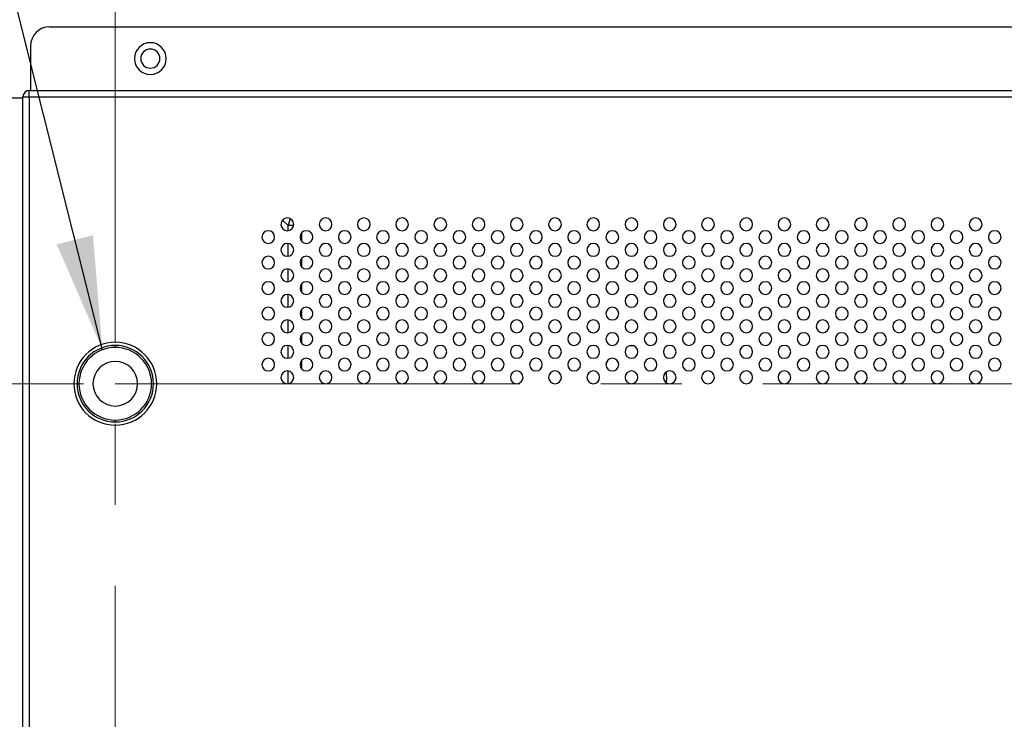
# Model space of a CAD drawing. Header units: millimetres. Extents: x 0 to 1118, y 0 to 864.
# Tile 76 of 256: x 744 to 775, y 461 to 483. Entities that reach past the tile are written whole.
import ezdxf

# ---------------------------------------------------------------- set-up
doc = ezdxf.new("R2010")
doc.units = ezdxf.units.MM
doc.linetypes.add('CENTERX2', pattern=[20.32, 12.7, -2.54, 2.54, -2.54])
doc.styles.add('SLDTEXTSTYLE3', font='TXT', dxfattribs={"width": 0.75})
doc.dimstyles.new('SLDDIMSTYLE4', dxfattribs={"dimtxt": 4.7625, "dimasz": 3.556, "dimexe": 0, "dimexo": 0.0625, "dimgap": 1.190625, "dimtad": 1, "dimlfac": 5, "dimrnd": 1e-09, "dimzin": 4, "dimdsep": 46, "dimtxsty": 'SLDTEXTSTYLE3', "dimsah": 1, "dimcen": 0.09, "dimadec": 0, "dimazin": 1, "dimtfac": 1, "dimtofl": 0, "dimtmove": 0, "dimatfit": 3, "dimfxl": 1, "dimfrac": 2, "dimtolj": 1, "dimtzin": 12, "dimarcsym": 0})
doc.dimstyles.new('SLDDIMSTYLE5', dxfattribs={"dimtxt": 0.18, "dimasz": 3.556, "dimexe": 0, "dimexo": 0.0625, "dimgap": 0, "dimtad": 0, "dimtih": 1, "dimtoh": 1, "dimdec": 0, "dimrnd": 1e-09, "dimzin": 0, "dimdsep": 46, "dimtxsty": 'Standard', "dimsah": 1, "dimcen": 0.09, "dimadec": 0, "dimazin": 0, "dimtfac": 3.556, "dimtdec": 0, "dimtofl": 0, "dimtmove": 0, "dimatfit": 3, "dimfxl": 1, "dimfrac": 2, "dimtolj": 1, "dimtzin": 0, "dimarcsym": 0})

# ---------------------------------------------------------------- blocks, each defined once
blk = doc.blocks.new('_D_13')
at = {"color": 7, "linetype": 'Continuous', "lineweight": 0}
for p, q in [((745.727, 471.159), (620.46, 471.159)), ((621.46, 471.159), (621.46, 391.159)), ((745.727, 391.159), (620.46, 391.159))]:
    blk.add_line(p, q, dxfattribs=at)
at = {"color": 7, "linetype": 'Continuous', "lineweight": 18}
for points in [[(621.46, 471.159), (621.079, 467.603), (621.841, 467.603)], [(621.46, 391.159), (621.841, 394.715), (621.079, 394.715)]]:
    blk.add_solid(points, dxfattribs=at)
at = {"color": 7, "linetype": 'Continuous', "lineweight": 18, "insert": (615.321, 426.519), "char_height": 4.7625, "attachment_point": 1, "rotation": 90, "style": 'SLDTEXTSTYLE3'}
blk.add_mtext('400.00', dxfattribs=at)
blk = doc.blocks.new('_D_14')
at = {"color": 7, "linetype": 'Continuous', "lineweight": 0}
for p, q in [((745.727, 511.159), (620.46, 511.159)), ((621.46, 511.159), (621.46, 471.159)), ((745.727, 471.159), (620.46, 471.159))]:
    blk.add_line(p, q, dxfattribs=at)
at = {"color": 7, "linetype": 'Continuous', "lineweight": 18}
for points in [[(621.46, 511.159), (621.079, 507.603), (621.841, 507.603)], [(621.46, 471.159), (621.841, 474.715), (621.079, 474.715)]]:
    blk.add_solid(points, dxfattribs=at)
at = {"color": 7, "linetype": 'Continuous', "lineweight": 18, "insert": (615.321, 483.644), "char_height": 4.7625, "attachment_point": 1, "rotation": 90, "style": 'SLDTEXTSTYLE3'}
blk.add_mtext('200.00', dxfattribs=at)

msp = doc.modelspace()

# ---------------------------------------------------------------- linework, layer by layer
at = {"color": 7, "linetype": 'CENTERX2', "lineweight": 18}
for p, q in [((746.7268, 391.1586), (746.7268, 511.1586)), ((746.7268, 471.1586), (866.7268, 471.1586))]:
    msp.add_line(p, q, dxfattribs=at)
at = {"color": 7, "linetype": 'Continuous', "lineweight": 25}
for p, q in [((744.6668, 482.3586), (868.7868, 482.3586)), ((744.0668, 481.7586), (744.0668, 480.3586)), ((744.0268, 480.1586), (744.0268, 480.3586)), ((744.0268, 480.3586), (869.4268, 480.3586)), ((743.8268, 480.1186), (742.4268, 480.1186)), ((743.8268, 352.9062), (743.8268, 480.1586)), ((743.8268, 480.1586), (744.0268, 480.1586)), ((744.0268, 480.1586), (744.0268, 352.9062)), ((744.0268, 480.1586), (869.4268, 480.1586)), ((746.7268, 472.3586), (746.7268, 472.2986)), ((764.0346, 471.3479), (764.0186, 471.5267)), ((764.0218, 471.1883), (764.0346, 471.3479)), ((746.7268, 469.9586), (746.7268, 470.0186))]:
    msp.add_line(p, q, dxfattribs=at)
at = {"color": 8, "linetype": 'Continuous', "lineweight": 25}
for p, q in [((751.9767, 476.2907), (752.1498, 476.1174)), ((752.2132, 476.3383), (752.1498, 476.1174)), ((752.3226, 476.1175), (752.1498, 476.1175)), ((752.1498, 475.9636), (752.1498, 476.1174)), ((752.5754, 475.8891), (752.5754, 475.628)), ((752.1498, 475.1636), (752.1498, 475.5545)), ((752.5754, 475.0891), (752.5754, 474.828)), ((752.1498, 474.3636), (752.1498, 474.7545)), ((752.5754, 474.2891), (752.5754, 474.028)), ((752.1498, 473.5636), (752.1498, 473.9545)), ((752.5754, 473.4891), (752.5754, 473.228)), ((752.1498, 472.7636), (752.1498, 473.1545)), ((752.5754, 472.6891), (752.5754, 472.428)), ((752.1498, 471.9636), (752.1498, 472.3545)), ((752.5754, 471.8891), (752.5754, 471.628)), ((752.1498, 471.1636), (752.1498, 471.5545))]:
    msp.add_line(p, q, dxfattribs=at)
at = {"color": 7, "linetype": 'Continuous', "lineweight": 25, "flags": 128}
for points in [[(762.979, 472.3516), (762.8866, 472.3427), (762.8281, 472.3325)], [(762.1969, 471.9106), (762.1841, 471.8912), (762.1306, 471.7971)]]:
    msp.add_lwpolyline(points, dxfattribs=at)
at = {"color": 7, "linetype": 'Continuous', "lineweight": 25}
for centre, radius, start, end in [((744.6668, 481.7586), 0.6, 90, 180), ((747.8268, 481.3586), 0.5, 0, 180), ((747.8268, 481.3586), 0.3, 0, 180), ((747.8268, 481.3586), 0.5, 180, 0), ((747.8268, 481.3586), 0.3, 180, 0), ((744.0268, 480.1586), 0.2, 90, 180), ((752.1268, 476.1586), 0.2, 0, 180), ((753.3268, 476.1586), 0.2, 0, 180), ((754.5268, 476.1586), 0.2, 0, 180), ((755.7268, 476.1586), 0.2, 0, 180), ((756.9268, 476.1586), 0.2, 0, 180), ((758.1268, 476.1586), 0.2, 0, 180), ((759.3268, 476.1586), 0.2, 0, 180), ((760.5268, 476.1586), 0.2, 0, 180), ((761.7268, 476.1586), 0.2, 0, 180), ((762.9268, 476.1586), 0.2, 0, 180), ((764.1268, 476.1586), 0.2, 0, 180), ((765.3268, 476.1586), 0.2, 0, 180), ((766.5268, 476.1586), 0.2, 0, 180), ((767.7268, 476.1586), 0.2, 0, 180), ((768.9268, 476.1586), 0.2, 0, 180), ((770.1268, 476.1586), 0.2, 0, 180), ((771.3268, 476.1586), 0.2, 0, 180), ((772.5268, 476.1586), 0.2, 0, 180), ((773.7268, 476.1586), 0.2, 0, 180), ((751.5268, 475.7586), 0.2, 0, 180), ((752.1268, 476.1586), 0.2, 180, 0), ((752.7268, 475.7586), 0.2, 0, 180), ((753.3268, 476.1586), 0.2, 180, 0), ((753.9268, 475.7586), 0.2, 0, 180), ((754.5268, 476.1586), 0.2, 180, 0), ((755.1268, 475.7586), 0.2, 0, 180), ((755.7268, 476.1586), 0.2, 180, 0), ((756.3268, 475.7586), 0.2, 0, 180), ((756.9268, 476.1586), 0.2, 180, 0), ((757.5268, 475.7586), 0.2, 0, 180), ((758.1268, 476.1586), 0.2, 180, 0), ((758.7268, 475.7586), 0.2, 0, 180), ((759.3268, 476.1586), 0.2, 180, 0), ((759.9268, 475.7586), 0.2, 0, 180), ((760.5268, 476.1586), 0.2, 180, 0), ((761.1268, 475.7586), 0.2, 0, 180), ((761.7268, 476.1586), 0.2, 180, 0), ((762.3268, 475.7586), 0.2, 0, 180), ((762.9268, 476.1586), 0.2, 180, 0), ((763.5268, 475.7586), 0.2, 0, 180), ((764.1268, 476.1586), 0.2, 180, 0), ((764.7268, 475.7586), 0.2, 0, 180), ((765.3268, 476.1586), 0.2, 180, 0), ((765.9268, 475.7586), 0.2, 0, 180), ((766.5268, 476.1586), 0.2, 180, 0), ((767.1268, 475.7586), 0.2, 0, 180), ((767.7268, 476.1586), 0.2, 180, 0), ((768.3268, 475.7586), 0.2, 0, 180), ((768.9268, 476.1586), 0.2, 180, 0), ((769.5268, 475.7586), 0.2, 0, 180), ((770.1268, 476.1586), 0.2, 180, 0), ((770.7268, 475.7586), 0.2, 0, 180), ((771.3268, 476.1586), 0.2, 180, 0), ((771.9268, 475.7586), 0.2, 0, 180), ((772.5268, 476.1586), 0.2, 180, 0), ((773.1268, 475.7586), 0.2, 0, 180), ((773.7268, 476.1586), 0.2, 180, 0), ((774.3268, 475.7586), 0.2, 0, 180), ((751.5268, 475.7586), 0.2, 180, 0), ((752.1268, 475.3586), 0.2, 0, 180), ((752.7268, 475.7586), 0.2, 180, 0), ((753.3268, 475.3586), 0.2, 0, 180), ((753.9268, 475.7586), 0.2, 180, 0), ((754.5268, 475.3586), 0.2, 0, 180), ((755.1268, 475.7586), 0.2, 180, 0), ((755.7268, 475.3586), 0.2, 0, 180), ((756.3268, 475.7586), 0.2, 180, 0), ((756.9268, 475.3586), 0.2, 0, 180), ((757.5268, 475.7586), 0.2, 180, 0), ((758.1268, 475.3586), 0.2, 0, 180), ((758.7268, 475.7586), 0.2, 180, 0), ((759.3268, 475.3586), 0.2, 0, 180), ((759.9268, 475.7586), 0.2, 180, 0), ((760.5268, 475.3586), 0.2, 0, 180), ((761.1268, 475.7586), 0.2, 180, 0), ((761.7268, 475.3586), 0.2, 0, 180), ((762.3268, 475.7586), 0.2, 180, 0), ((762.9268, 475.3586), 0.2, 0, 180), ((763.5268, 475.7586), 0.2, 180, 0), ((764.1268, 475.3586), 0.2, 0, 180), ((764.7268, 475.7586), 0.2, 180, 0), ((765.3268, 475.3586), 0.2, 0, 180), ((765.9268, 475.7586), 0.2, 180, 0), ((766.5268, 475.3586), 0.2, 0, 180), ((767.1268, 475.7586), 0.2, 180, 0), ((767.7268, 475.3586), 0.2, 0, 180), ((768.3268, 475.7586), 0.2, 180, 0), ((768.9268, 475.3586), 0.2, 0, 180), ((769.5268, 475.7586), 0.2, 180, 0), ((770.1268, 475.3586), 0.2, 0, 180), ((770.7268, 475.7586), 0.2, 180, 0), ((771.3268, 475.3586), 0.2, 0, 180), ((771.9268, 475.7586), 0.2, 180, 0), ((772.5268, 475.3586), 0.2, 0, 180), ((773.1268, 475.7586), 0.2, 180, 0), ((773.7268, 475.3586), 0.2, 0, 180), ((774.3268, 475.7586), 0.2, 180, 0), ((752.1268, 475.3586), 0.2, 180, 0), ((753.3268, 475.3586), 0.2, 180, 0), ((754.5268, 475.3586), 0.2, 180, 0), ((755.7268, 475.3586), 0.2, 180, 0), ((756.9268, 475.3586), 0.2, 180, 0), ((758.1268, 475.3586), 0.2, 180, 0), ((759.3268, 475.3586), 0.2, 180, 0), ((760.5268, 475.3586), 0.2, 180, 0), ((761.7268, 475.3586), 0.2, 180, 0), ((762.9268, 475.3586), 0.2, 180, 0), ((764.1268, 475.3586), 0.2, 180, 0), ((765.3268, 475.3586), 0.2, 180, 0), ((766.5268, 475.3586), 0.2, 180, 0), ((767.7268, 475.3586), 0.2, 180, 0), ((768.9268, 475.3586), 0.2, 180, 0), ((770.1268, 475.3586), 0.2, 180, 0), ((771.3268, 475.3586), 0.2, 180, 0), ((772.5268, 475.3586), 0.2, 180, 0), ((773.7268, 475.3586), 0.2, 180, 0), ((751.5268, 474.9586), 0.2, 0, 180), ((751.5268, 474.9586), 0.2, 180, 0), ((752.7268, 474.9586), 0.2, 0, 180), ((752.7268, 474.9586), 0.2, 180, 0), ((753.9268, 474.9586), 0.2, 0, 180), ((753.9268, 474.9586), 0.2, 180, 0), ((755.1268, 474.9586), 0.2, 0, 180), ((755.1268, 474.9586), 0.2, 180, 0), ((756.3268, 474.9586), 0.2, 0, 180), ((756.3268, 474.9586), 0.2, 180, 0), ((757.5268, 474.9586), 0.2, 0, 180), ((757.5268, 474.9586), 0.2, 180, 0), ((758.7268, 474.9586), 0.2, 0, 180), ((758.7268, 474.9586), 0.2, 180, 0), ((759.9268, 474.9586), 0.2, 0, 180), ((759.9268, 474.9586), 0.2, 180, 0), ((761.1268, 474.9586), 0.2, 0, 180), ((761.1268, 474.9586), 0.2, 180, 0), ((762.3268, 474.9586), 0.2, 0, 180), ((762.3268, 474.9586), 0.2, 180, 0), ((763.5268, 474.9586), 0.2, 0, 180), ((763.5268, 474.9586), 0.2, 180, 0), ((764.7268, 474.9586), 0.2, 0, 180), ((764.7268, 474.9586), 0.2, 180, 0), ((765.9268, 474.9586), 0.2, 0, 180), ((765.9268, 474.9586), 0.2, 180, 0), ((767.1268, 474.9586), 0.2, 0, 180), ((767.1268, 474.9586), 0.2, 180, 0), ((768.3268, 474.9586), 0.2, 0, 180), ((768.3268, 474.9586), 0.2, 180, 0), ((769.5268, 474.9586), 0.2, 0, 180), ((769.5268, 474.9586), 0.2, 180, 0), ((770.7268, 474.9586), 0.2, 0, 180), ((770.7268, 474.9586), 0.2, 180, 0), ((771.9268, 474.9586), 0.2, 0, 180), ((771.9268, 474.9586), 0.2, 180, 0), ((773.1268, 474.9586), 0.2, 0, 180), ((773.1268, 474.9586), 0.2, 180, 0), ((774.3268, 474.9586), 0.2, 0, 180), ((774.3268, 474.9586), 0.2, 180, 0), ((752.1268, 474.5586), 0.2, 0, 180), ((753.3268, 474.5586), 0.2, 0, 180), ((754.5268, 474.5586), 0.2, 0, 180), ((755.7268, 474.5586), 0.2, 0, 180), ((756.9268, 474.5586), 0.2, 0, 180), ((758.1268, 474.5586), 0.2, 0, 180), ((759.3268, 474.5586), 0.2, 0, 180), ((760.5268, 474.5586), 0.2, 0, 180), ((761.7268, 474.5586), 0.2, 0, 180), ((762.9268, 474.5586), 0.2, 0, 180), ((764.1268, 474.5586), 0.2, 0, 180), ((765.3268, 474.5586), 0.2, 0, 180), ((766.5268, 474.5586), 0.2, 0, 180), ((767.7268, 474.5586), 0.2, 0, 180), ((768.9268, 474.5586), 0.2, 0, 180), ((770.1268, 474.5586), 0.2, 0, 180), ((771.3268, 474.5586), 0.2, 0, 180), ((772.5268, 474.5586), 0.2, 0, 180), ((773.7268, 474.5586), 0.2, 0, 180), ((751.5268, 474.1586), 0.2, 0, 180), ((752.1268, 474.5586), 0.2, 180, 0), ((752.7268, 474.1586), 0.2, 0, 180), ((753.3268, 474.5586), 0.2, 180, 0), ((753.9268, 474.1586), 0.2, 0, 180), ((754.5268, 474.5586), 0.2, 180, 0), ((755.1268, 474.1586), 0.2, 0, 180), ((755.7268, 474.5586), 0.2, 180, 0), ((756.3268, 474.1586), 0.2, 0, 180), ((756.9268, 474.5586), 0.2, 180, 0), ((757.5268, 474.1586), 0.2, 0, 180), ((758.1268, 474.5586), 0.2, 180, 0), ((758.7268, 474.1586), 0.2, 0, 180), ((759.3268, 474.5586), 0.2, 180, 0), ((759.9268, 474.1586), 0.2, 0, 180), ((760.5268, 474.5586), 0.2, 180, 0), ((761.1268, 474.1586), 0.2, 0, 180), ((761.7268, 474.5586), 0.2, 180, 0), ((762.3268, 474.1586), 0.2, 0, 180), ((762.9268, 474.5586), 0.2, 180, 0), ((763.5268, 474.1586), 0.2, 0, 180), ((764.1268, 474.5586), 0.2, 180, 0), ((764.7268, 474.1586), 0.2, 0, 180), ((765.3268, 474.5586), 0.2, 180, 0), ((765.9268, 474.1586), 0.2, 0, 180), ((766.5268, 474.5586), 0.2, 180, 0), ((767.1268, 474.1586), 0.2, 0, 180), ((767.7268, 474.5586), 0.2, 180, 0), ((768.3268, 474.1586), 0.2, 0, 180), ((768.9268, 474.5586), 0.2, 180, 0), ((769.5268, 474.1586), 0.2, 0, 180), ((770.1268, 474.5586), 0.2, 180, 0), ((770.7268, 474.1586), 0.2, 0, 180), ((771.3268, 474.5586), 0.2, 180, 0), ((771.9268, 474.1586), 0.2, 0, 180), ((772.5268, 474.5586), 0.2, 180, 0), ((773.1268, 474.1586), 0.2, 0, 180), ((773.7268, 474.5586), 0.2, 180, 0), ((774.3268, 474.1586), 0.2, 0, 180), ((751.5268, 474.1586), 0.2, 180, 0), ((752.7268, 474.1586), 0.2, 180, 0), ((753.9268, 474.1586), 0.2, 180, 0), ((755.1268, 474.1586), 0.2, 180, 0), ((756.3268, 474.1586), 0.2, 180, 0), ((757.5268, 474.1586), 0.2, 180, 0), ((758.7268, 474.1586), 0.2, 180, 0), ((759.9268, 474.1586), 0.2, 180, 0), ((761.1268, 474.1586), 0.2, 180, 0), ((762.3268, 474.1586), 0.2, 180, 0), ((763.5268, 474.1586), 0.2, 180, 0), ((764.7268, 474.1586), 0.2, 180, 0), ((765.9268, 474.1586), 0.2, 180, 0), ((767.1268, 474.1586), 0.2, 180, 0), ((768.3268, 474.1586), 0.2, 180, 0), ((769.5268, 474.1586), 0.2, 180, 0), ((770.7268, 474.1586), 0.2, 180, 0), ((771.9268, 474.1586), 0.2, 180, 0), ((773.1268, 474.1586), 0.2, 180, 0), ((774.3268, 474.1586), 0.2, 180, 0), ((752.1268, 473.7586), 0.2, 0, 180), ((752.1268, 473.7586), 0.2, 180, 0), ((753.3268, 473.7586), 0.2, 0, 180), ((753.3268, 473.7586), 0.2, 180, 0), ((754.5268, 473.7586), 0.2, 0, 180), ((754.5268, 473.7586), 0.2, 180, 0), ((755.7268, 473.7586), 0.2, 0, 180), ((755.7268, 473.7586), 0.2, 180, 0), ((756.9268, 473.7586), 0.2, 0, 180), ((756.9268, 473.7586), 0.2, 180, 0), ((758.1268, 473.7586), 0.2, 0, 180), ((758.1268, 473.7586), 0.2, 180, 0), ((759.3268, 473.7586), 0.2, 0, 180), ((759.3268, 473.7586), 0.2, 180, 0), ((760.5268, 473.7586), 0.2, 0, 180), ((760.5268, 473.7586), 0.2, 180, 0), ((761.7268, 473.7586), 0.2, 0, 180), ((761.7268, 473.7586), 0.2, 180, 0), ((762.9268, 473.7586), 0.2, 0, 180), ((762.9268, 473.7586), 0.2, 180, 0), ((764.1268, 473.7586), 0.2, 0, 180), ((764.1268, 473.7586), 0.2, 180, 0), ((765.3268, 473.7586), 0.2, 0, 180), ((765.3268, 473.7586), 0.2, 180, 0), ((766.5268, 473.7586), 0.2, 0, 180), ((766.5268, 473.7586), 0.2, 180, 0), ((767.7268, 473.7586), 0.2, 0, 180), ((767.7268, 473.7586), 0.2, 180, 0), ((768.9268, 473.7586), 0.2, 0, 180), ((768.9268, 473.7586), 0.2, 180, 0), ((770.1268, 473.7586), 0.2, 0, 180), ((770.1268, 473.7586), 0.2, 180, 0), ((771.3268, 473.7586), 0.2, 0, 180), ((771.3268, 473.7586), 0.2, 180, 0), ((772.5268, 473.7586), 0.2, 0, 180), ((772.5268, 473.7586), 0.2, 180, 0), ((773.7268, 473.7586), 0.2, 0, 180), ((773.7268, 473.7586), 0.2, 180, 0), ((751.5268, 473.3586), 0.2, 0, 180), ((752.7268, 473.3586), 0.2, 0, 180), ((753.9268, 473.3586), 0.2, 0, 180), ((755.1268, 473.3586), 0.2, 0, 180), ((756.3268, 473.3586), 0.2, 0, 180), ((757.5268, 473.3586), 0.2, 0, 180), ((758.7268, 473.3586), 0.2, 0, 180), ((759.9268, 473.3586), 0.2, 0, 180), ((761.1268, 473.3586), 0.2, 0, 180), ((762.3268, 473.3586), 0.2, 0, 180), ((763.5268, 473.3586), 0.2, 0, 180), ((764.7268, 473.3586), 0.2, 0, 180), ((765.9268, 473.3586), 0.2, 0, 180), ((767.1268, 473.3586), 0.2, 0, 180), ((768.3268, 473.3586), 0.2, 0, 180), ((769.5268, 473.3586), 0.2, 0, 180), ((770.7268, 473.3586), 0.2, 0, 180), ((771.9268, 473.3586), 0.2, 0, 180), ((773.1268, 473.3586), 0.2, 0, 180), ((774.3268, 473.3586), 0.2, 0, 180), ((751.5268, 473.3586), 0.2, 180, 0), ((752.1268, 472.9586), 0.2, 0, 180), ((752.7268, 473.3586), 0.2, 180, 0), ((753.3268, 472.9586), 0.2, 0, 180), ((753.9268, 473.3586), 0.2, 180, 0), ((754.5268, 472.9586), 0.2, 0, 180), ((755.1268, 473.3586), 0.2, 180, 0), ((755.7268, 472.9586), 0.2, 0, 180), ((756.3268, 473.3586), 0.2, 180, 0), ((756.9268, 472.9586), 0.2, 0, 180), ((757.5268, 473.3586), 0.2, 180, 0), ((758.1268, 472.9586), 0.2, 0, 180), ((758.7268, 473.3586), 0.2, 180, 0), ((759.3268, 472.9586), 0.2, 0, 180), ((759.9268, 473.3586), 0.2, 180, 0), ((760.5268, 472.9586), 0.2, 0, 180), ((761.1268, 473.3586), 0.2, 180, 0), ((761.7268, 472.9586), 0.2, 0, 180), ((762.3268, 473.3586), 0.2, 180, 0), ((762.9268, 472.9586), 0.2, 0, 180), ((763.5268, 473.3586), 0.2, 180, 0), ((764.1268, 472.9586), 0.2, 0, 180), ((764.7268, 473.3586), 0.2, 180, 0), ((765.3268, 472.9586), 0.2, 0, 180), ((765.9268, 473.3586), 0.2, 180, 0), ((766.5268, 472.9586), 0.2, 0, 180), ((767.1268, 473.3586), 0.2, 180, 0), ((767.7268, 472.9586), 0.2, 0, 180), ((768.3268, 473.3586), 0.2, 180, 0), ((768.9268, 472.9586), 0.2, 0, 180), ((769.5268, 473.3586), 0.2, 180, 0), ((770.1268, 472.9586), 0.2, 0, 180), ((770.7268, 473.3586), 0.2, 180, 0), ((771.3268, 472.9586), 0.2, 0, 180), ((771.9268, 473.3586), 0.2, 180, 0), ((772.5268, 472.9586), 0.2, 0, 180), ((773.1268, 473.3586), 0.2, 180, 0), ((773.7268, 472.9586), 0.2, 0, 180), ((774.3268, 473.3586), 0.2, 180, 0), ((752.1268, 472.9586), 0.2, 180, 0), ((753.3268, 472.9586), 0.2, 180, 0), ((754.5268, 472.9586), 0.2, 180, 0), ((755.7268, 472.9586), 0.2, 180, 0), ((756.9268, 472.9586), 0.2, 180, 0), ((758.1268, 472.9586), 0.2, 180, 0), ((759.3268, 472.9586), 0.2, 180, 0), ((760.5268, 472.9586), 0.2, 180, 0), ((761.7268, 472.9586), 0.2, 180, 0), ((762.9268, 472.9586), 0.2, 180, 0), ((764.1268, 472.9586), 0.2, 180, 0), ((765.3268, 472.9586), 0.2, 180, 0), ((766.5268, 472.9586), 0.2, 180, 0), ((767.7268, 472.9586), 0.2, 180, 0), ((768.9268, 472.9586), 0.2, 180, 0), ((770.1268, 472.9586), 0.2, 180, 0), ((771.3268, 472.9586), 0.2, 180, 0), ((772.5268, 472.9586), 0.2, 180, 0), ((773.7268, 472.9586), 0.2, 180, 0), ((751.5268, 472.5586), 0.2, 0, 180), ((751.5268, 472.5586), 0.2, 180, 0), ((752.7268, 472.5586), 0.2, 0, 180), ((752.7268, 472.5586), 0.2, 180, 0), ((753.9268, 472.5586), 0.2, 0, 180), ((753.9268, 472.5586), 0.2, 180, 0), ((755.1268, 472.5586), 0.2, 0, 180), ((755.1268, 472.5586), 0.2, 180, 0), ((756.3268, 472.5586), 0.2, 0, 180), ((756.3268, 472.5586), 0.2, 180, 0), ((757.5268, 472.5586), 0.2, 0, 180), ((757.5268, 472.5586), 0.2, 180, 0), ((758.7268, 472.5586), 0.2, 0, 180), ((758.7268, 472.5586), 0.2, 180, 0), ((759.9268, 472.5586), 0.2, 0, 180), ((759.9268, 472.5586), 0.2, 180, 0), ((761.1268, 472.5586), 0.2, 0, 180), ((761.1268, 472.5586), 0.2, 180, 0), ((762.3268, 472.5586), 0.2, 0, 180), ((762.3268, 472.5586), 0.2, 180, 0), ((763.5268, 472.5586), 0.2, 0, 180), ((763.5268, 472.5586), 0.2, 180, 0), ((764.7268, 472.5586), 0.2, 0, 180), ((764.7268, 472.5586), 0.2, 180, 0), ((765.9268, 472.5586), 0.2, 0, 180), ((765.9268, 472.5586), 0.2, 180, 0), ((767.1268, 472.5586), 0.2, 0, 180), ((767.1268, 472.5586), 0.2, 180, 0), ((768.3268, 472.5586), 0.2, 0, 180), ((768.3268, 472.5586), 0.2, 180, 0), ((769.5268, 472.5586), 0.2, 0, 180), ((769.5268, 472.5586), 0.2, 180, 0), ((770.7268, 472.5586), 0.2, 0, 180), ((770.7268, 472.5586), 0.2, 180, 0), ((771.9268, 472.5586), 0.2, 0, 180), ((771.9268, 472.5586), 0.2, 180, 0), ((773.1268, 472.5586), 0.2, 0, 180), ((773.1268, 472.5586), 0.2, 180, 0), ((774.3268, 472.5586), 0.2, 0, 180), ((774.3268, 472.5586), 0.2, 180, 0), ((746.7268, 471.1586), 1.3, 0, 180), ((746.7268, 471.1586), 1.2, 90, 270), ((746.7268, 471.1586), 1.14, 90, 270), ((746.7268, 471.1586), 1.2, 270, 90), ((746.7268, 471.1586), 1.14, 270, 90), ((752.1268, 472.1586), 0.2, 0, 180), ((752.1268, 472.1586), 0.2, 180, 0), ((753.3268, 472.1586), 0.2, 0, 180), ((753.3268, 472.1586), 0.2, 180, 0), ((754.5268, 472.1586), 0.2, 0, 180), ((754.5268, 472.1586), 0.2, 180, 0), ((755.7268, 472.1586), 0.2, 0, 180), ((755.7268, 472.1586), 0.2, 180, 0), ((756.9268, 472.1586), 0.2, 0, 180), ((756.9268, 472.1586), 0.2, 180, 0), ((758.1268, 472.1586), 0.2, 0, 180), ((758.1268, 472.1586), 0.2, 180, 0), ((759.3268, 472.1586), 0.2, 0, 180), ((759.3268, 472.1586), 0.2, 180, 0), ((760.5268, 472.1586), 0.2, 0, 180), ((760.5268, 472.1586), 0.2, 180, 0), ((761.7268, 472.1586), 0.2, 0, 180), ((761.7268, 472.1586), 0.2, 180, 0), ((762.9268, 472.1586), 0.2, 0, 180), ((762.9268, 472.1586), 0.2, 180, 0), ((764.1268, 472.1586), 0.2, 0, 180), ((764.1268, 472.1586), 0.2, 180, 0), ((765.3268, 472.1586), 0.2, 0, 180), ((765.3268, 472.1586), 0.2, 180, 0), ((766.5268, 472.1586), 0.2, 0, 180), ((766.5268, 472.1586), 0.2, 180, 0), ((767.7268, 472.1586), 0.2, 0, 180), ((767.7268, 472.1586), 0.2, 180, 0), ((768.9268, 472.1586), 0.2, 0, 180), ((768.9268, 472.1586), 0.2, 180, 0), ((770.1268, 472.1586), 0.2, 0, 180), ((770.1268, 472.1586), 0.2, 180, 0), ((771.3268, 472.1586), 0.2, 0, 180), ((771.3268, 472.1586), 0.2, 180, 0), ((772.5268, 472.1586), 0.2, 0, 180), ((772.5268, 472.1586), 0.2, 180, 0), ((773.7268, 472.1586), 0.2, 0, 180), ((773.7268, 472.1586), 0.2, 180, 0), ((746.7268, 471.1586), 0.7, 90, 270), ((746.7268, 471.1586), 0.7, 270, 90), ((751.5268, 471.7586), 0.2, 0, 180), ((752.7268, 471.7586), 0.2, 0, 180), ((753.9268, 471.7586), 0.2, 0, 180), ((755.1268, 471.7586), 0.2, 0, 180), ((756.3268, 471.7586), 0.2, 0, 180), ((757.5268, 471.7586), 0.2, 0, 180), ((758.7268, 471.7586), 0.2, 0, 180), ((759.9268, 471.7586), 0.2, 0, 180), ((761.1268, 471.7586), 0.2, 0, 180), ((762.3268, 471.7586), 0.2, 0, 180), ((763.5268, 471.7586), 0.2, 0, 180), ((764.7268, 471.7586), 0.2, 0, 180), ((765.9268, 471.7586), 0.2, 0, 180), ((767.1268, 471.7586), 0.2, 0, 180), ((768.3268, 471.7586), 0.2, 0, 180), ((769.5268, 471.7586), 0.2, 0, 180), ((770.7268, 471.7586), 0.2, 0, 180), ((771.9268, 471.7586), 0.2, 0, 180), ((773.1268, 471.7586), 0.2, 0, 180), ((774.3268, 471.7586), 0.2, 0, 180), ((751.5268, 471.7586), 0.2, 180, 0), ((752.1268, 471.3586), 0.2, 0, 180), ((752.7268, 471.7586), 0.2, 180, 0), ((753.3268, 471.3586), 0.2, 0, 180), ((753.9268, 471.7586), 0.2, 180, 0), ((754.5268, 471.3586), 0.2, 0, 180), ((755.1268, 471.7586), 0.2, 180, 0), ((755.7268, 471.3586), 0.2, 0, 180), ((756.3268, 471.7586), 0.2, 180, 0), ((756.9268, 471.3586), 0.2, 0, 180), ((757.5268, 471.7586), 0.2, 180, 0), ((758.1268, 471.3586), 0.2, 0, 180), ((758.7268, 471.7586), 0.2, 180, 0), ((759.3268, 471.3586), 0.2, 0, 180), ((759.9268, 471.7586), 0.2, 180, 0), ((760.5268, 471.3586), 0.2, 0, 180), ((761.1268, 471.7586), 0.2, 180, 0), ((761.7268, 471.3586), 0.2, 0, 180), ((762.3268, 471.7586), 0.2, 180, 0), ((762.9268, 471.3586), 0.2, 0, 180), ((763.5268, 471.7586), 0.2, 180, 0), ((764.1268, 471.3586), 0.2, 0, 180), ((764.7268, 471.7586), 0.2, 180, 0), ((765.3268, 471.3586), 0.2, 0, 180), ((765.9268, 471.7586), 0.2, 180, 0), ((766.5268, 471.3586), 0.2, 0, 180), ((767.1268, 471.7586), 0.2, 180, 0), ((767.7268, 471.3586), 0.2, 0, 180), ((768.3268, 471.7586), 0.2, 180, 0), ((768.9268, 471.3586), 0.2, 0, 180), ((769.5268, 471.7586), 0.2, 180, 0), ((770.1268, 471.3586), 0.2, 0, 180), ((770.7268, 471.7586), 0.2, 180, 0), ((771.3268, 471.3586), 0.2, 0, 180), ((771.9268, 471.7586), 0.2, 180, 0), ((772.5268, 471.3586), 0.2, 0, 180), ((773.1268, 471.7586), 0.2, 180, 0), ((773.7268, 471.3586), 0.2, 0, 180), ((774.3268, 471.7586), 0.2, 180, 0), ((752.1268, 471.3586), 0.2, 180, 0), ((753.3268, 471.3586), 0.2, 180, 0), ((754.5268, 471.3586), 0.2, 180, 0), ((755.7268, 471.3586), 0.2, 180, 0), ((756.9268, 471.3586), 0.2, 180, 0), ((758.1268, 471.3586), 0.2, 180, 0), ((759.3268, 471.3586), 0.2, 180, 0), ((760.5268, 471.3586), 0.2, 180, 0), ((761.7268, 471.3586), 0.2, 180, 0), ((762.9268, 471.3586), 0.2, 180, 0), ((764.1268, 471.3586), 0.2, 180, 0), ((765.3268, 471.3586), 0.2, 180, 0), ((766.5268, 471.3586), 0.2, 180, 0), ((767.7268, 471.3586), 0.2, 180, 0), ((768.9268, 471.3586), 0.2, 180, 0), ((770.1268, 471.3586), 0.2, 180, 0), ((771.3268, 471.3586), 0.2, 180, 0), ((772.5268, 471.3586), 0.2, 180, 0), ((773.7268, 471.3586), 0.2, 180, 0), ((746.7268, 471.1586), 1.3, 180, 0)]:
    msp.add_arc(centre, radius, start, end, dxfattribs=at)

# ---------------------------------------------------------------- dimensions: what is measured, and where the dimension line sits
at = {"color": 7, "linetype": 'Continuous', "lineweight": 18}
for base, p1, p2, picture, middle in [((621.4604, 471.1586), (746.7268, 511.1586), (746.7268, 471.1586), '_D_14', (621.4604, 493.3189)), ((621.4604, 391.1586), (746.7268, 471.1586), (746.7268, 391.1586), '_D_13', (621.4604, 436.1943))]:
    dim = msp.add_linear_dim(base=base, p1=p1, p2=p2, angle=90, dimstyle='SLDDIMSTYLE4', dxfattribs=at)
    dim.commit()
    dim.dimension.update_dxf_attribs({"geometry": picture, "text_midpoint": middle, "dimtype": 160})

# ---------------------------------------------------------------- leaders
at = {"color": 7, "linetype": 'Continuous', "lineweight": 0}
msp.add_leader([(746.3229, 472.2246), (716.4585, 591.2768), (700.6099, 591.2768)], dimstyle='SLDDIMSTYLE5', dxfattribs=at)

doc.saveas('drawing.dxf')
